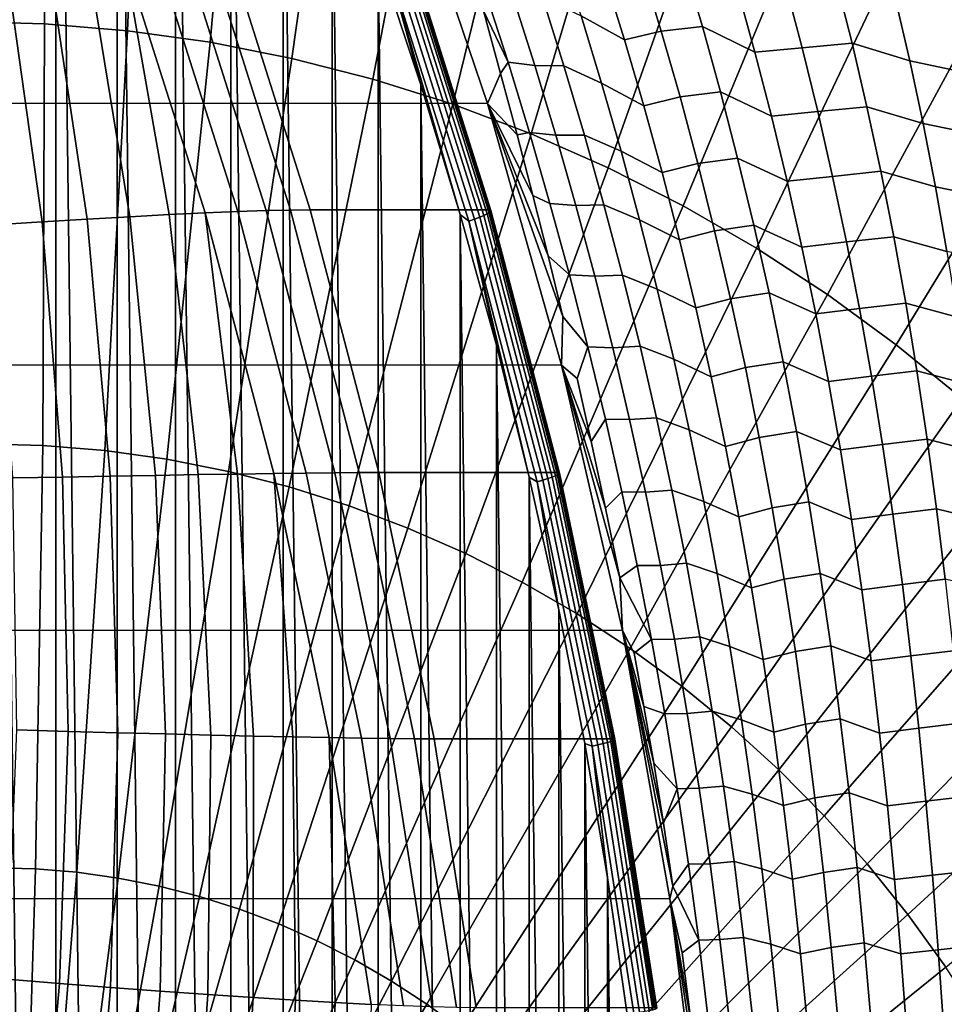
# Model space of a CAD drawing. Header units: metres. Extents: x -248 to 28, y -28 to 28.
# Tile 76 of 256: x -207.32 to -203.26, y 3.11 to 7.43. Entities that reach past the tile are written whole.
import ezdxf

# ---------------------------------------------------------------- set-up
doc = ezdxf.new("R2010")
doc.units = ezdxf.units.M
doc.layers.add('solid_10_061_053_XXX', color=7, linetype='CONTINUOUS')

msp = doc.modelspace()

# ---------------------------------------------------------------- linework, layer by layer
at = {"layer": 'solid_10_061_053_XXX'}
for points in [[(-207.444, 11.477393, 131.854355), (-207.444046, -11.477483, 131.85437), (-207.161514, -10.96108, 131.751541)], [(-207.161469, 10.960994, 131.751526), (-207.444, 11.477393, 131.854355), (-207.161514, -10.96108, 131.751541)], [(-207.161469, 10.960994, 131.751526), (-207.161514, -10.96108, 131.751541), (-206.892075, -10.436773, 131.653473)], [(-206.892029, 10.436691, 131.653458), (-207.161469, 10.960994, 131.751526), (-206.892075, -10.436773, 131.653473)], [(-206.892029, 10.436691, 131.653458), (-206.892075, -10.436773, 131.653473), (-206.63588, -9.904864, 131.560226)], [(-206.635849, 9.904789, 131.560211), (-206.892029, 10.436691, 131.653458), (-206.63588, -9.904864, 131.560226)], [(-206.635849, 9.904789, 131.560211), (-206.63588, -9.904864, 131.560226), (-206.393173, -9.36582, 131.471878)], [(-206.393143, 9.365752, 131.471878), (-206.635849, 9.904789, 131.560211), (-206.393173, -9.36582, 131.471878)], [(-206.393143, 9.365752, 131.471878), (-206.393173, -9.36582, 131.471878), (-206.164078, -8.819938, 131.388504)], [(-206.164047, 8.819881, 131.388489), (-206.393143, 9.365752, 131.471878), (-206.164078, -8.819938, 131.388504)], [(-207.226578, 9.251575, 186.936066), (-207.68219, 9.264271, 187.101898), (-207.575592, 7.422847, 187.394806), (-207.210526, 7.412674, 187.261932)], [(-206.772217, 9.21352, 186.770691), (-207.226578, 9.251575, 186.936066), (-207.210526, 7.412674, 187.261932), (-206.846481, 7.382184, 187.129425)], [(-206.320343, 9.150212, 186.606216), (-206.772217, 9.21352, 186.770691), (-206.846481, 7.382184, 187.129425), (-206.484421, 7.331459, 186.99765)], [(-205.872208, 9.061824, 186.443115), (-206.320343, 9.150212, 186.606216), (-206.484421, 7.331459, 186.99765), (-206.125366, 7.26064, 186.866959)], [(-205.429031, 8.948598, 186.281815), (-205.872208, 9.061824, 186.443115), (-206.125366, 7.26064, 186.866959), (-205.770279, 7.169919, 186.737717)], [(-204.99202, 8.810844, 186.122757), (-205.429031, 8.948598, 186.281815), (-205.770279, 7.169919, 186.737717), (-205.420135, 7.059547, 186.610275)], [(-206.164047, 8.819881, 131.388489), (-206.164078, -8.819938, 131.388504), (-205.948761, -8.267564, 131.310135)], [(-205.948746, 8.26752, 131.31012), (-206.164047, 8.819881, 131.388489), (-205.948761, -8.267564, 131.310135)], [(-204.562393, 8.648942, 185.966385), (-204.99202, 8.810844, 186.122757), (-205.420135, 7.059547, 186.610275), (-205.075897, 6.929824, 186.484985)], [(-204.141327, 8.463332, 185.813126), (-204.562393, 8.648942, 185.966385), (-205.075897, 6.929824, 186.484985), (-204.73851, 6.781108, 186.362198)], [(-203.72995, 8.254525, 185.663391), (-204.141327, 8.463332, 185.813126), (-204.73851, 6.781108, 186.362198), (-204.408905, 6.613805, 186.242233)], [(-205.948746, 8.26752, 131.31012), (-205.948761, -8.267564, 131.310135), (-205.747452, -7.709269, 131.236862)], [(-205.747437, 7.709233, 131.236847), (-205.948746, 8.26752, 131.31012), (-205.747452, -7.709269, 131.236862)], [(-203.329407, 8.023093, 185.517609), (-203.72995, 8.254525, 185.663391), (-204.408905, 6.613805, 186.242233), (-204.087982, 6.428374, 186.125412)], [(-245.030991, 8.200329, 145.747742), (-205.6492, 8.189182, 131.41394), (-205.267609, 7.062393, 131.27504), (-245.413147, 7.073769, 145.886826)], [(-205.285553, 7.469429, 131.631836), (-205.210052, 7.195194, 131.562881), (-205.267609, 7.062393, 131.27504), (-205.6492, 8.189182, 131.41394)], [(-202.940796, 7.769671, 185.37616), (-203.329407, 8.023093, 185.517609), (-204.087982, 6.428374, 186.125412), (-203.776627, 6.225323, 186.012085)], [(-206.489532, 7.728806, 128.627487), (-206.403107, 7.730122, 128.834915), (-206.045181, 6.596442, 128.704651), (-206.131683, 6.595716, 128.497238)], [(-206.045181, 6.596442, 128.704651), (-206.403107, 7.730122, 128.834915), (-205.622818, 7.730077, 130.978668), (-205.264923, 6.596427, 130.848404)], [(-205.614365, 7.729289, 131.008621), (-205.256485, 6.595731, 130.878372), (-205.264923, 6.596427, 130.848404), (-205.622818, 7.730077, 130.978668)], [(-204.666794, 7.342429, 132.732849), (-204.857025, 7.446837, 132.510773), (-204.951202, 7.739688, 132.575668), (-204.755386, 7.629005, 132.802765)], [(-202.565186, 7.494952, 185.239456), (-202.940796, 7.769671, 185.37616), (-203.776627, 6.225323, 186.012085), (-203.475662, 6.005209, 185.902557)], [(-207.019882, 7.694486, 127.891907), (-206.836731, 6.566396, 127.61261), (-207.023132, 6.555814, 127.479271), (-207.192169, 7.679041, 127.741982)], [(-206.862244, 7.707293, 128.056854), (-206.663696, 6.575513, 127.762268), (-206.836731, 6.566396, 127.61261), (-207.019882, 7.694486, 127.891907)], [(-206.363266, 6.589002, 128.105392), (-206.505432, 6.583075, 127.926987), (-206.862244, 7.707293, 128.056854), (-206.720566, 7.717342, 128.235443)], [(-206.862244, 7.707293, 128.056854), (-206.505432, 6.583075, 127.926987), (-206.663696, 6.575513, 127.762268)], [(-206.238327, 6.593227, 128.296005), (-206.363266, 6.589002, 128.105392), (-206.720566, 7.717342, 128.235443), (-206.595978, 7.724532, 128.426178)], [(-206.131683, 6.595716, 128.497238), (-206.238327, 6.593227, 128.296005), (-206.595978, 7.724532, 128.426178), (-206.489532, 7.728806, 128.627487)], [(-205.747437, 7.709233, 131.236847), (-205.747452, -7.709269, 131.236862), (-205.560257, -7.145372, 131.168732)], [(-205.560242, 7.145336, 131.168716), (-205.747437, 7.709233, 131.236847), (-205.560257, -7.145372, 131.168732)], [(-205.704178, 7.672154, 131.218491), (-205.747437, 7.709233, 131.236847), (-205.560242, 7.145336, 131.168716)], [(-205.302048, 6.564441, 131.051529), (-205.658234, 7.69262, 131.181168), (-205.679733, 7.682649, 131.201782), (-205.324005, 6.555933, 131.072311)], [(-205.2836, 6.572292, 131.027328), (-205.640213, 7.70182, 131.157135), (-205.658234, 7.69262, 131.181168), (-205.302048, 6.564441, 131.051529)], [(-205.269135, 6.579292, 131.000336), (-205.626129, 7.710024, 131.13028), (-205.640213, 7.70182, 131.157135), (-205.2836, 6.572292, 131.027328)], [(-205.258987, 6.585269, 130.971222), (-205.616302, 7.717028, 131.101273), (-205.626129, 7.710024, 131.13028), (-205.269135, 6.579292, 131.000336)], [(-205.253433, 6.590075, 130.940674), (-205.611008, 7.72266, 131.070816), (-205.616302, 7.717028, 131.101273), (-205.258987, 6.585269, 130.971222)], [(-205.256485, 6.595731, 130.878372), (-205.614365, 7.729289, 131.008621), (-205.610352, 7.72678, 131.039688), (-205.252594, 6.593591, 130.90947)], [(-205.252594, 6.593591, 130.90947), (-205.610352, 7.72678, 131.039688), (-205.611008, 7.72266, 131.070816), (-205.253433, 6.590075, 130.940674)], [(-207.377701, 7.661103, 127.608322), (-207.221375, 6.543891, 127.36335), (-207.429855, 6.530752, 127.265823), (-207.574951, 7.640853, 127.492043)], [(-207.192169, 7.679041, 127.741982), (-207.023132, 6.555814, 127.479271), (-207.221375, 6.543891, 127.36335), (-207.377701, 7.661103, 127.608322)], [(-205.324005, 6.555933, 131.072311), (-205.679733, 7.682649, 131.201782), (-205.704178, 7.672154, 131.218491), (-205.348938, 6.546977, 131.089188)], [(-205.704178, 7.672154, 131.218491), (-205.560242, 7.145336, 131.168716), (-205.387314, 6.576236, 131.105774)], [(-205.348938, 6.546977, 131.089188), (-205.704178, 7.672154, 131.218491), (-205.387314, 6.576236, 131.105774)], [(-204.592316, 7.665305, 133.055695), (-204.505676, 7.380074, 132.97879), (-204.666794, 7.342429, 132.732849), (-204.755386, 7.629005, 132.802765)], [(-204.409058, 7.684307, 133.295624), (-204.325241, 7.400927, 133.212021), (-204.505676, 7.380074, 132.97879), (-204.592316, 7.665305, 133.055695)], [(-204.094604, 7.288329, 133.394089), (-204.325241, 7.400927, 133.212021), (-204.409058, 7.684307, 133.295624), (-204.171509, 7.5659, 133.481537)], [(-203.738098, 7.60181, 133.902069), (-203.668854, 7.327309, 133.802277), (-203.887878, 7.307075, 133.603546), (-203.961136, 7.583037, 133.697205)], [(-203.415924, 7.250672, 133.952515), (-203.668854, 7.327309, 133.802277), (-203.738098, 7.60181, 133.902069), (-203.478302, 7.521182, 134.055771)], [(-203.961136, 7.583037, 133.697205), (-203.887878, 7.307075, 133.603546), (-204.094604, 7.288329, 133.394089), (-204.171509, 7.5659, 133.481537)], [(-205.276154, 7.551298, 131.73999), (-205.17775, 7.244093, 131.695221), (-205.285553, 7.469429, 131.631836)], [(-205.157104, 7.533231, 132.007919), (-205.060669, 7.229465, 131.956528), (-205.17775, 7.244093, 131.695221), (-205.276154, 7.551298, 131.73999)], [(-205.026917, 7.528808, 132.271484), (-204.93248, 7.227901, 132.213409), (-205.060669, 7.229465, 131.956528), (-205.157104, 7.533231, 132.007919)], [(-204.76712, 7.151424, 132.447144), (-204.93248, 7.227901, 132.213409), (-205.026917, 7.528808, 132.271484), (-204.857025, 7.446837, 132.510773)], [(-203.159653, 7.195852, 134.094803), (-203.415924, 7.250672, 133.952515), (-203.478302, 7.521182, 134.055771), (-203.215469, 7.463246, 134.201614)], [(-202.203598, 7.19969, 185.107849), (-202.565186, 7.494952, 185.239456), (-203.475662, 6.005209, 185.902557), (-203.185959, 5.768635, 185.797104)], [(-205.17775, 7.244093, 131.695221), (-205.210052, 7.195194, 131.562881), (-205.285553, 7.469429, 131.631836)], [(-204.582413, 7.053021, 132.664383), (-204.76712, 7.151424, 132.447144), (-204.857025, 7.446837, 132.510773), (-204.666794, 7.342429, 132.732849)], [(-207.210526, 7.412674, 187.261932), (-207.575592, 7.422847, 187.394806), (-207.492569, 5.571067, 187.622879), (-207.218582, 5.563432, 187.523163)], [(-206.846481, 7.382184, 187.129425), (-207.210526, 7.412674, 187.261932), (-207.218582, 5.563432, 187.523163), (-206.945358, 5.540548, 187.423706)], [(-204.325241, 7.400927, 133.212021), (-204.245728, 7.11413, 133.130249), (-204.423294, 7.091713, 132.903503), (-204.505676, 7.380074, 132.97879)], [(-204.021851, 7.007148, 133.308655), (-204.245728, 7.11413, 133.130249), (-204.325241, 7.400927, 133.212021), (-204.094604, 7.288329, 133.394089)], [(-206.484421, 7.331459, 186.99765), (-206.846481, 7.382184, 187.129425), (-206.945358, 5.540548, 187.423706), (-206.673615, 5.502478, 187.324814)], [(-204.505676, 7.380074, 132.97879), (-204.423294, 7.091713, 132.903503), (-204.582413, 7.053021, 132.664383), (-204.666794, 7.342429, 132.732849)], [(-206.125366, 7.26064, 186.866959), (-206.484421, 7.331459, 186.99765), (-206.673615, 5.502478, 187.324814), (-206.404129, 5.449326, 187.22673)], [(-203.887878, 7.307075, 133.603546), (-203.818787, 7.027251, 133.512085), (-204.021851, 7.007148, 133.308655), (-204.094604, 7.288329, 133.394089)], [(-203.668854, 7.327309, 133.802277), (-203.603775, 7.048702, 133.70488), (-203.818787, 7.027251, 133.512085), (-203.887878, 7.307075, 133.603546)], [(-203.357574, 6.975915, 133.851837), (-203.603775, 7.048702, 133.70488), (-203.668854, 7.327309, 133.802277), (-203.415924, 7.250672, 133.952515)], [(-205.770279, 7.169919, 186.737717), (-206.125366, 7.26064, 186.866959), (-206.404129, 5.449326, 187.22673), (-206.137634, 5.381238, 187.12973)], [(-205.17775, 7.244093, 131.695221), (-205.083603, 6.93513, 131.651199), (-205.138077, 6.926164, 131.500656), (-205.210052, 7.195194, 131.562881)], [(-205.060669, 7.229465, 131.956528), (-204.968552, 6.923607, 131.906067), (-205.083603, 6.93513, 131.651199), (-205.17775, 7.244093, 131.695221)], [(-204.93248, 7.227901, 132.213409), (-204.842422, 6.924574, 132.156448), (-204.968552, 6.923607, 131.906067), (-205.060669, 7.229465, 131.956528)], [(-204.681549, 6.853298, 132.384811), (-204.842422, 6.924574, 132.156448), (-204.93248, 7.227901, 132.213409), (-204.76712, 7.151424, 132.447144)], [(-203.107712, 6.924078, 133.990738), (-203.357574, 6.975915, 133.851837), (-203.415924, 7.250672, 133.952515), (-203.159653, 7.195852, 134.094803)], [(-205.420135, 7.059547, 186.610275), (-205.770279, 7.169919, 186.737717), (-206.137634, 5.381238, 187.12973), (-205.874832, 5.298399, 187.034073)], [(-205.210052, 7.195194, 131.562881), (-205.138077, 6.926164, 131.500656), (-205.267609, 7.062393, 131.27504)], [(-205.560242, 7.145336, 131.168716), (-205.560257, -7.145372, 131.168732), (-205.387314, -6.576283, 131.105789)], [(-205.387314, 6.576236, 131.105774), (-205.560242, 7.145336, 131.168716), (-205.387314, -6.576283, 131.105789)], [(-204.502243, 6.760644, 132.597382), (-204.681549, 6.853298, 132.384811), (-204.76712, 7.151424, 132.447144), (-204.582413, 7.053021, 132.664383)], [(-204.423294, 7.091713, 132.903503), (-204.345215, 6.800084, 132.829926), (-204.502243, 6.760644, 132.597382), (-204.582413, 7.053021, 132.664383)], [(-204.245728, 7.11413, 133.130249), (-204.170517, 6.823781, 133.050385), (-204.345215, 6.800084, 132.829926), (-204.423294, 7.091713, 132.903503)], [(-203.953247, 6.722239, 133.225296), (-204.170517, 6.823781, 133.050385), (-204.245728, 7.11413, 133.130249), (-204.021851, 7.007148, 133.308655)], [(-245.413147, 7.073769, 145.886826), (-205.267609, 7.062393, 131.27504), (-204.942841, 5.915401, 131.156845), (-245.73848, 5.926947, 146.005234)], [(-205.075897, 6.929824, 186.484985), (-205.420135, 7.059547, 186.610275), (-205.874832, 5.298399, 187.034073), (-205.616486, 5.201039, 186.940048)], [(-204.937912, 6.128393, 131.343399), (-204.942841, 5.915401, 131.156845), (-205.267609, 7.062393, 131.27504)], [(-205.00235, 6.394217, 131.39151), (-204.937912, 6.128393, 131.343399), (-205.267609, 7.062393, 131.27504)], [(-205.06897, 6.659612, 131.44368), (-205.00235, 6.394217, 131.39151), (-205.267609, 7.062393, 131.27504)], [(-205.138077, 6.926164, 131.500656), (-205.06897, 6.659612, 131.44368), (-205.267609, 7.062393, 131.27504)], [(-203.603775, 7.048702, 133.70488), (-203.542831, 6.765873, 133.610016), (-203.753845, 6.743445, 133.422913), (-203.818787, 7.027251, 133.512085)], [(-203.303192, 6.696809, 133.753845), (-203.542831, 6.765873, 133.610016), (-203.603775, 7.048702, 133.70488), (-203.357574, 6.975915, 133.851837)], [(-203.818787, 7.027251, 133.512085), (-203.753845, 6.743445, 133.422913), (-203.953247, 6.722239, 133.225296), (-204.021851, 7.007148, 133.308655)], [(-203.059601, 6.647836, 133.889542), (-203.303192, 6.696809, 133.753845), (-203.357574, 6.975915, 133.851837), (-203.107712, 6.924078, 133.990738)], [(-204.73851, 6.781108, 186.362198), (-205.075897, 6.929824, 186.484985), (-205.616486, 5.201039, 186.940048), (-205.363266, 5.089423, 186.847885)], [(-205.083603, 6.93513, 131.651199), (-204.99379, 6.624245, 131.607925), (-205.06897, 6.659612, 131.44368), (-205.138077, 6.926164, 131.500656)], [(-204.968552, 6.923607, 131.906067), (-204.880814, 6.615496, 131.856552), (-204.99379, 6.624245, 131.607925), (-205.083603, 6.93513, 131.651199)], [(-204.842422, 6.924574, 132.156448), (-204.756775, 6.61867, 132.100662), (-204.880814, 6.615496, 131.856552), (-204.968552, 6.923607, 131.906067)], [(-204.600327, 6.552313, 132.323853), (-204.756775, 6.61867, 132.100662), (-204.842422, 6.924574, 132.156448), (-204.681549, 6.853298, 132.384811)], [(-204.426315, 6.46517, 132.531937), (-204.600327, 6.552313, 132.323853), (-204.681549, 6.853298, 132.384811), (-204.502243, 6.760644, 132.597382)], [(-204.170517, 6.823781, 133.050385), (-204.099625, 6.529751, 132.972534), (-204.271408, 6.505056, 132.758118), (-204.345215, 6.800084, 132.829926)], [(-203.888779, 6.43349, 133.144135), (-204.099625, 6.529751, 132.972534), (-204.170517, 6.823781, 133.050385), (-203.953247, 6.722239, 133.225296)], [(-204.408905, 6.613805, 186.242233), (-204.73851, 6.781108, 186.362198), (-205.363266, 5.089423, 186.847885), (-205.115891, 4.963857, 186.757843)], [(-204.345215, 6.800084, 132.829926), (-204.271408, 6.505056, 132.758118), (-204.426315, 6.46517, 132.531937), (-204.502243, 6.760644, 132.597382)], [(-203.753845, 6.743445, 133.422913), (-203.693008, 6.455553, 133.336166), (-203.888779, 6.43349, 133.144135), (-203.953247, 6.722239, 133.225296)], [(-203.542831, 6.765873, 133.610016), (-203.485977, 6.47872, 133.517776), (-203.693008, 6.455553, 133.336166), (-203.753845, 6.743445, 133.422913)], [(-203.252716, 6.413267, 133.658691), (-203.485977, 6.47872, 133.517776), (-203.542831, 6.765873, 133.610016), (-203.303192, 6.696809, 133.753845)], [(-203.015228, 6.367052, 133.791367), (-203.252716, 6.413267, 133.658691), (-203.303192, 6.696809, 133.753845), (-203.059601, 6.647836, 133.889542)], [(-204.908371, 6.311297, 131.565399), (-205.00235, 6.394217, 131.39151), (-205.06897, 6.659612, 131.44368), (-204.99379, 6.624245, 131.607925)], [(-204.087982, 6.428374, 186.125412), (-204.408905, 6.613805, 186.242233), (-205.115891, 4.963857, 186.757843), (-204.875031, 4.824686, 186.670166)], [(-204.880814, 6.615496, 131.856552), (-204.797485, 6.304996, 131.808014), (-204.908371, 6.311297, 131.565399), (-204.99379, 6.624245, 131.607925)], [(-204.756775, 6.61867, 132.100662), (-204.675568, 6.310058, 132.046066), (-204.797485, 6.304996, 131.808014), (-204.880814, 6.615496, 131.856552)], [(-204.523483, 6.248353, 132.264297), (-204.675568, 6.310058, 132.046066), (-204.756775, 6.61867, 132.100662), (-204.600327, 6.552313, 132.323853)], [(-206.836731, 6.566396, 127.61261), (-206.724152, 5.432066, 127.370453), (-206.922943, 5.428524, 127.25473), (-207.023132, 6.555814, 127.479271)], [(-206.663696, 6.575513, 127.762268), (-206.537277, 5.435245, 127.503616), (-206.724152, 5.432066, 127.370453), (-206.836731, 6.566396, 127.61261)], [(-206.505432, 6.583075, 127.926987), (-206.363831, 5.437995, 127.653122), (-206.537277, 5.435245, 127.503616), (-206.663696, 6.575513, 127.762268)], [(-206.06279, 5.442059, 127.996025), (-206.205231, 5.440279, 127.817719), (-206.505432, 6.583075, 127.926987), (-206.363266, 6.589002, 128.105392)], [(-206.505432, 6.583075, 127.926987), (-206.205231, 5.440279, 127.817719), (-206.363831, 5.437995, 127.653122)], [(-205.937668, 5.443299, 128.186569), (-206.06279, 5.442059, 127.996025), (-206.363266, 6.589002, 128.105392), (-206.238327, 6.593227, 128.296005)], [(-205.830902, 5.443993, 128.387772), (-205.937668, 5.443299, 128.186569), (-206.238327, 6.593227, 128.296005), (-206.131683, 6.595716, 128.497238)], [(-206.131683, 6.595716, 128.497238), (-206.045181, 6.596442, 128.704651), (-205.74437, 5.444126, 128.595169), (-205.830902, 5.443993, 128.387772)], [(-205.74437, 5.444126, 128.595169), (-206.045181, 6.596442, 128.704651), (-205.264923, 6.596427, 130.848404), (-204.964111, 5.444086, 130.738907)], [(-205.387314, 6.576236, 131.105774), (-205.387314, -6.576283, 131.105789), (-205.228806, -6.002496, 131.04808)], [(-205.22879, 6.002436, 131.04808), (-205.387314, 6.576236, 131.105774), (-205.228806, -6.002496, 131.04808)], [(-205.348938, 6.546977, 131.089188), (-205.387314, 6.576236, 131.105774), (-205.22879, 6.002436, 131.04808)], [(-205.002701, 5.417715, 130.942566), (-205.302048, 6.564441, 131.051529), (-205.324005, 6.555933, 131.072311), (-205.02504, 5.410693, 130.963501)], [(-204.983902, 5.424195, 130.918243), (-205.2836, 6.572292, 131.027328), (-205.302048, 6.564441, 131.051529), (-205.002701, 5.417715, 130.942566)], [(-204.969101, 5.429972, 130.891144), (-205.269135, 6.579292, 131.000336), (-205.2836, 6.572292, 131.027328), (-204.983902, 5.424195, 130.918243)], [(-204.958694, 5.434905, 130.861908), (-205.258987, 6.585269, 130.971222), (-205.269135, 6.579292, 131.000336), (-204.969101, 5.429972, 130.891144)], [(-205.256485, 6.595731, 130.878372), (-204.955704, 5.443539, 130.76889), (-204.964111, 5.444086, 130.738907), (-205.264923, 6.596427, 130.848404)], [(-204.952911, 5.438871, 130.831284), (-205.253433, 6.590075, 130.940674), (-205.258987, 6.585269, 130.971222), (-204.958694, 5.434905, 130.861908)], [(-204.955704, 5.443539, 130.76889), (-205.256485, 6.595731, 130.878372), (-205.252594, 6.593591, 130.90947), (-204.951904, 5.441773, 130.800018)], [(-204.951904, 5.441773, 130.800018), (-205.252594, 6.593591, 130.90947), (-205.253433, 6.590075, 130.940674), (-204.952911, 5.438871, 130.831284)], [(-207.221375, 6.543891, 127.36335), (-207.132019, 5.424673, 127.157425), (-207.349655, 5.420571, 127.079353), (-207.429855, 6.530752, 127.265823)], [(-207.023132, 6.555814, 127.479271), (-206.922943, 5.428524, 127.25473), (-207.132019, 5.424673, 127.157425), (-207.221375, 6.543891, 127.36335)], [(-205.02504, 5.410693, 130.963501), (-205.324005, 6.555933, 131.072311), (-205.348938, 6.546977, 131.089188), (-205.050385, 5.403302, 130.98053)], [(-205.348938, 6.546977, 131.089188), (-205.22879, 6.002436, 131.04808), (-205.084763, 5.424255, 130.995667)], [(-205.050385, 5.403302, 130.98053), (-205.348938, 6.546977, 131.089188), (-205.084763, 5.424255, 130.995667)], [(-204.354645, 6.166497, 132.468124), (-204.523483, 6.248353, 132.264297), (-204.600327, 6.552313, 132.323853), (-204.426315, 6.46517, 132.531937)], [(-204.099625, 6.529751, 132.972534), (-204.033035, 6.231937, 132.89679), (-204.201904, 6.206527, 132.688187), (-204.271408, 6.505056, 132.758118)], [(-203.8284, 6.140819, 133.065262), (-204.033035, 6.231937, 132.89679), (-204.099625, 6.529751, 132.972534), (-203.888779, 6.43349, 133.144135)], [(-204.271408, 6.505056, 132.758118), (-204.201904, 6.206527, 132.688187), (-204.354645, 6.166497, 132.468124), (-204.426315, 6.46517, 132.531937)], [(-203.485977, 6.47872, 133.517776), (-203.433151, 6.187164, 133.428314), (-203.636246, 6.163492, 133.251953), (-203.693008, 6.455553, 133.336166)], [(-203.206055, 6.125226, 133.566498), (-203.433151, 6.187164, 133.428314), (-203.485977, 6.47872, 133.517776), (-203.252716, 6.413267, 133.658691)], [(-203.693008, 6.455553, 133.336166), (-203.636246, 6.163492, 133.251953), (-203.8284, 6.140819, 133.065262), (-203.888779, 6.43349, 133.144135)], [(-204.827377, 5.996181, 131.523651), (-204.937912, 6.128393, 131.343399), (-205.00235, 6.394217, 131.39151), (-204.908371, 6.311297, 131.565399)], [(-203.776627, 6.225323, 186.012085), (-204.087982, 6.428374, 186.125412), (-204.875031, 4.824686, 186.670166), (-204.641342, 4.67229, 186.585114)], [(-204.797485, 6.304996, 131.808014), (-204.718628, 5.992005, 131.760498), (-204.827377, 5.996181, 131.523651), (-204.908371, 6.311297, 131.565399)], [(-204.675568, 6.310058, 132.046066), (-204.598846, 5.998636, 131.992737), (-204.718628, 5.992005, 131.760498), (-204.797485, 6.304996, 131.808014)], [(-204.451019, 5.94133, 132.206253), (-204.598846, 5.998636, 131.992737), (-204.675568, 6.310058, 132.046066), (-204.523483, 6.248353, 132.264297)], [(-203.475662, 6.005209, 185.902557), (-203.776627, 6.225323, 186.012085), (-204.641342, 4.67229, 186.585114), (-204.415466, 4.507088, 186.502899)], [(-204.287216, 5.864557, 132.406036), (-204.451019, 5.94133, 132.206253), (-204.523483, 6.248353, 132.264297), (-204.354645, 6.166497, 132.468124)], [(-204.033035, 6.231937, 132.89679), (-203.970703, 5.930272, 132.823257), (-204.136658, 5.904428, 132.620224), (-204.201904, 6.206527, 132.688187)], [(-203.772079, 5.844176, 132.988831), (-203.970703, 5.930272, 132.823257), (-204.033035, 6.231937, 132.89679), (-203.8284, 6.140819, 133.065262)], [(-204.201904, 6.206527, 132.688187), (-204.136658, 5.904428, 132.620224), (-204.287216, 5.864557, 132.406036), (-204.354645, 6.166497, 132.468124)], [(-203.433151, 6.187164, 133.428314), (-203.384277, 5.89116, 133.341766), (-203.583496, 5.867216, 133.17041), (-203.636246, 6.163492, 133.251953)], [(-203.163147, 5.832653, 133.477417), (-203.384277, 5.89116, 133.341766), (-203.433151, 6.187164, 133.428314), (-203.206055, 6.125226, 133.566498)], [(-203.636246, 6.163492, 133.251953), (-203.583496, 5.867216, 133.17041), (-203.772079, 5.844176, 132.988831), (-203.8284, 6.140819, 133.065262)], [(-204.827377, 5.996181, 131.523651), (-204.874619, 5.857535, 131.298431), (-204.942841, 5.915401, 131.156845), (-204.937912, 6.128393, 131.343399)], [(-205.22879, 6.002436, 131.04808), (-205.228806, -6.002496, 131.04808), (-205.084778, -5.424331, 130.995667)], [(-205.084763, 5.424255, 130.995667), (-205.22879, 6.002436, 131.04808), (-205.084778, -5.424331, 130.995667)], [(-203.185959, 5.768635, 185.797104), (-203.475662, 6.005209, 185.902557), (-204.415466, 4.507088, 186.502899), (-204.198013, 4.329532, 186.423767)], [(-204.827377, 5.996181, 131.523651), (-204.750854, 5.678812, 131.482742), (-204.812332, 5.579884, 131.256226), (-204.874619, 5.857535, 131.298431)], [(-204.718628, 5.992005, 131.760498), (-204.644226, 5.676447, 131.714096), (-204.750854, 5.678812, 131.482742), (-204.827377, 5.996181, 131.523651)], [(-204.598846, 5.998636, 131.992737), (-204.526611, 5.684336, 131.940796), (-204.644226, 5.676447, 131.714096), (-204.718628, 5.992005, 131.760498)], [(-204.382919, 5.63119, 132.149826), (-204.526611, 5.684336, 131.940796), (-204.598846, 5.998636, 131.992737), (-204.451019, 5.94133, 132.206253)], [(-245.73848, 5.926947, 146.005234), (-204.942841, 5.915401, 131.156845), (-204.675934, 4.7517, 131.059692), (-246.005997, 4.763361, 146.1026)], [(-204.223984, 5.55931, 132.345795), (-204.382919, 5.63119, 132.149826), (-204.451019, 5.94133, 132.206253), (-204.287216, 5.864557, 132.406036)], [(-203.970703, 5.930272, 132.823257), (-203.912552, 5.624721, 132.752106), (-204.075638, 5.59872, 132.554367), (-204.136658, 5.904428, 132.620224)], [(-203.719711, 5.543544, 132.914978), (-203.912552, 5.624721, 132.752106), (-203.970703, 5.930272, 132.823257), (-203.772079, 5.844176, 132.988831)], [(-204.687439, 4.98226, 131.177414), (-204.675934, 4.7517, 131.059692), (-204.942841, 5.915401, 131.156845)], [(-204.749878, 5.288642, 131.215881), (-204.687439, 4.98226, 131.177414), (-204.942841, 5.915401, 131.156845)], [(-204.812332, 5.579884, 131.256226), (-204.749878, 5.288642, 131.215881), (-204.942841, 5.915401, 131.156845)], [(-204.874619, 5.857535, 131.298431), (-204.812332, 5.579884, 131.256226), (-204.942841, 5.915401, 131.156845)], [(-204.136658, 5.904428, 132.620224), (-204.075638, 5.59872, 132.554367), (-204.223984, 5.55931, 132.345795), (-204.287216, 5.864557, 132.406036)], [(-203.384277, 5.89116, 133.341766), (-203.339233, 5.590697, 133.258316), (-203.534637, 5.56671, 133.09169), (-203.583496, 5.867216, 133.17041)], [(-203.123825, 5.535553, 133.391617), (-203.339233, 5.590697, 133.258316), (-203.384277, 5.89116, 133.341766), (-203.163147, 5.832653, 133.477417)], [(-203.583496, 5.867216, 133.17041), (-203.534637, 5.56671, 133.09169), (-203.719711, 5.543544, 132.914978), (-203.772079, 5.844176, 132.988831)], [(-202.908264, 5.51625, 185.69603), (-203.185959, 5.768635, 185.797104), (-204.198013, 4.329532, 186.423767), (-203.989609, 4.14011, 186.347916)], [(-204.750854, 5.678812, 131.482742), (-204.678818, 5.359127, 131.44278), (-204.749878, 5.288642, 131.215881), (-204.812332, 5.579884, 131.256226)], [(-204.644226, 5.676447, 131.714096), (-204.574326, 5.358268, 131.6689), (-204.678818, 5.359127, 131.44278), (-204.750854, 5.678812, 131.482742)], [(-204.526611, 5.684336, 131.940796), (-204.458847, 5.367111, 131.890305), (-204.574326, 5.358268, 131.6689), (-204.644226, 5.676447, 131.714096)], [(-204.319183, 5.317898, 132.095139), (-204.458847, 5.367111, 131.890305), (-204.526611, 5.684336, 131.940796), (-204.382919, 5.63119, 132.149826)], [(-204.164932, 5.250737, 132.287521), (-204.319183, 5.317898, 132.095139), (-204.382919, 5.63119, 132.149826), (-204.223984, 5.55931, 132.345795)], [(-203.912552, 5.624721, 132.752106), (-203.858551, 5.315275, 132.683472), (-204.018784, 5.289389, 132.490768), (-204.075638, 5.59872, 132.554367)], [(-203.671219, 5.238928, 132.843857), (-203.858551, 5.315275, 132.683472), (-203.912552, 5.624721, 132.752106), (-203.719711, 5.543544, 132.914978)], [(-207.218582, 5.563432, 187.523163), (-207.492569, 5.571067, 187.622879), (-207.433273, 3.711514, 187.785812), (-207.250732, 3.706428, 187.719376)], [(-204.075638, 5.59872, 132.554367), (-204.018784, 5.289389, 132.490768), (-204.164932, 5.250737, 132.287521), (-204.223984, 5.55931, 132.345795)], [(-203.339233, 5.590697, 133.258316), (-203.297897, 5.285792, 133.178101), (-203.489594, 5.261986, 133.015976), (-203.534637, 5.56671, 133.09169)], [(-203.087967, 5.233953, 133.30925), (-203.297897, 5.285792, 133.178101), (-203.339233, 5.590697, 133.258316), (-203.123825, 5.535553, 133.391617)], [(-206.945358, 5.540548, 187.423706), (-207.218582, 5.563432, 187.523163), (-207.250732, 3.706428, 187.719376), (-207.06871, 3.691182, 187.653122)], [(-206.673615, 5.502478, 187.324814), (-206.945358, 5.540548, 187.423706), (-207.06871, 3.691182, 187.653122), (-206.887665, 3.665819, 187.587234)], [(-203.534637, 5.56671, 133.09169), (-203.489594, 5.261986, 133.015976), (-203.671219, 5.238928, 132.843857), (-203.719711, 5.543544, 132.914978)], [(-206.404129, 5.449326, 187.22673), (-206.673615, 5.502478, 187.324814), (-206.887665, 3.665819, 187.587234), (-206.70813, 3.630409, 187.521896)], [(-202.643372, 5.248745, 185.599625), (-202.908264, 5.51625, 185.69603), (-203.989609, 4.14011, 186.347916), (-203.790802, 3.939339, 186.275543)], [(-206.137634, 5.381238, 187.12973), (-206.404129, 5.449326, 187.22673), (-206.70813, 3.630409, 187.521896), (-206.530594, 3.585047, 187.457275)], [(-205.819992, 4.279749, 127.907654), (-205.962479, 4.28213, 127.729362), (-206.205231, 5.440279, 127.817719), (-206.06279, 5.442059, 127.996025)], [(-205.694839, 4.277997, 128.09819), (-205.819992, 4.279749, 127.907654), (-206.06279, 5.442059, 127.996025), (-205.937668, 5.443299, 128.186569)], [(-205.588058, 4.27689, 128.299377), (-205.694839, 4.277997, 128.09819), (-205.937668, 5.443299, 128.186569), (-205.830902, 5.443993, 128.387772)], [(-205.830902, 5.443993, 128.387772), (-205.74437, 5.444126, 128.595169), (-205.501526, 4.276428, 128.506775), (-205.588058, 4.27689, 128.299377)], [(-205.501526, 4.276428, 128.506775), (-205.74437, 5.444126, 128.595169), (-204.964111, 5.444086, 130.738907), (-204.721268, 4.276401, 130.650528)], [(-204.955704, 5.443539, 130.76889), (-204.712891, 4.275968, 130.680511), (-204.721268, 4.276401, 130.650528), (-204.964111, 5.444086, 130.738907)], [(-204.712891, 4.275968, 130.680511), (-204.955704, 5.443539, 130.76889), (-204.951904, 5.441773, 130.800018), (-204.709167, 4.27458, 130.71167)], [(-204.709167, 4.27458, 130.71167), (-204.951904, 5.441773, 130.800018), (-204.952911, 5.438871, 130.831284), (-204.710297, 4.272301, 130.742981)], [(-207.132019, 5.424673, 127.157425), (-207.107422, 4.309408, 126.99118), (-207.331985, 4.316041, 126.933044), (-207.349655, 5.420571, 127.079353)], [(-206.922943, 5.428524, 127.25473), (-206.889664, 4.303355, 127.069214), (-207.107422, 4.309408, 126.99118), (-207.132019, 5.424673, 127.157425)], [(-206.724152, 5.432066, 127.370453), (-206.680496, 4.297887, 127.166481), (-206.889664, 4.303355, 127.069214), (-206.922943, 5.428524, 127.25473)], [(-206.537277, 5.435245, 127.503616), (-206.481613, 4.293024, 127.282173), (-206.680496, 4.297887, 127.166481), (-206.724152, 5.432066, 127.370453)], [(-206.363831, 5.437995, 127.653122), (-206.294647, 4.288776, 127.415314), (-206.481613, 4.293024, 127.282173), (-206.537277, 5.435245, 127.503616)], [(-206.205231, 5.440279, 127.817719), (-206.121124, 4.285141, 127.564789), (-206.294647, 4.288776, 127.415314), (-206.363831, 5.437995, 127.653122)], [(-206.205231, 5.440279, 127.817719), (-205.962479, 4.28213, 127.729362), (-206.121124, 4.285141, 127.564789)], [(-205.084763, 5.424255, 130.995667), (-205.084778, -5.424331, 130.995667), (-204.955383, -4.842218, 130.948578)], [(-204.955368, 4.842131, 130.948563), (-205.084763, 5.424255, 130.995667), (-204.955383, -4.842218, 130.948578)], [(-205.050385, 5.403302, 130.98053), (-205.084763, 5.424255, 130.995667), (-204.955368, 4.842131, 130.948563)], [(-204.783691, 4.250167, 130.875656), (-205.02504, 5.410693, 130.963501), (-205.050385, 5.403302, 130.98053), (-204.809357, 4.244361, 130.892807)], [(-204.809357, 4.244361, 130.892807), (-205.050385, 5.403302, 130.98053), (-204.955368, 4.842131, 130.948563), (-204.840714, 4.256701, 130.90683)], [(-204.761032, 4.255683, 130.854599), (-205.002701, 5.417715, 130.942566), (-205.02504, 5.410693, 130.963501), (-204.783691, 4.250167, 130.875656)], [(-204.741943, 4.260773, 130.830185), (-204.983902, 5.424195, 130.918243), (-205.002701, 5.417715, 130.942566), (-204.761032, 4.255683, 130.854599)], [(-204.726898, 4.265311, 130.802979), (-204.969101, 5.429972, 130.891144), (-204.983902, 5.424195, 130.918243), (-204.741943, 4.260773, 130.830185)], [(-204.716263, 4.269186, 130.773666), (-204.958694, 5.434905, 130.861908), (-204.969101, 5.429972, 130.891144), (-204.726898, 4.265311, 130.802979)], [(-204.710297, 4.272301, 130.742981), (-204.952911, 5.438871, 130.831284), (-204.958694, 5.434905, 130.861908), (-204.716263, 4.269186, 130.773666)], [(-205.874832, 5.298399, 187.034073), (-206.137634, 5.381238, 187.12973), (-206.530594, 3.585047, 187.457275), (-206.355515, 3.52986, 187.393555)], [(-204.678818, 5.359127, 131.44278), (-204.611313, 5.037106, 131.403839), (-204.687439, 4.98226, 131.177414), (-204.749878, 5.288642, 131.215881)], [(-204.574326, 5.358268, 131.6689), (-204.508911, 5.037456, 131.625), (-204.611313, 5.037106, 131.403839), (-204.678818, 5.359127, 131.44278)], [(-204.458847, 5.367111, 131.890305), (-204.395569, 5.046954, 131.841431), (-204.508911, 5.037456, 131.625), (-204.574326, 5.358268, 131.6689)], [(-204.259766, 5.001468, 132.042313), (-204.395569, 5.046954, 131.841431), (-204.458847, 5.367111, 131.890305), (-204.319183, 5.317898, 132.095139)], [(-204.110001, 4.938873, 132.231384), (-204.259766, 5.001468, 132.042313), (-204.319183, 5.317898, 132.095139), (-204.164932, 5.250737, 132.287521)], [(-203.858551, 5.315275, 132.683472), (-203.808578, 5.001967, 132.617523), (-203.966034, 4.976468, 132.429581), (-204.018784, 5.289389, 132.490768)], [(-203.626511, 4.930384, 132.775635), (-203.808578, 5.001967, 132.617523), (-203.858551, 5.315275, 132.683472), (-203.671219, 5.238928, 132.843857)], [(-205.616486, 5.201039, 186.940048), (-205.874832, 5.298399, 187.034073), (-206.355515, 3.52986, 187.393555), (-206.183395, 3.464997, 187.330902)], [(-204.018784, 5.289389, 132.490768), (-203.966034, 4.976468, 132.429581), (-204.110001, 4.938873, 132.231384), (-204.164932, 5.250737, 132.287521)], [(-203.297897, 5.285792, 133.178101), (-203.260147, 4.976502, 133.101318), (-203.448227, 4.953099, 132.94342), (-203.489594, 5.261986, 133.015976)], [(-203.05542, 4.927922, 133.230515), (-203.260147, 4.976502, 133.101318), (-203.297897, 5.285792, 133.178101), (-203.087967, 5.233953, 133.30925)], [(-202.391998, 4.966854, 185.508133), (-202.643372, 5.248745, 185.599625), (-203.790802, 3.939339, 186.275543), (-203.602142, 3.727771, 186.206879)], [(-203.489594, 5.261986, 133.015976), (-203.448227, 4.953099, 132.94342), (-203.626511, 4.930384, 132.775635), (-203.671219, 5.238928, 132.843857)], [(-205.363266, 5.089423, 186.847885), (-205.616486, 5.201039, 186.940048), (-206.183395, 3.464997, 187.330902), (-206.014694, 3.390637, 187.269501)], [(-205.115891, 4.963857, 186.757843), (-205.363266, 5.089423, 186.847885), (-206.014694, 3.390637, 187.269501), (-205.849884, 3.306983, 187.209518)], [(-204.611313, 5.037106, 131.403839), (-204.548325, 4.712774, 131.366074), (-204.687439, 4.98226, 131.177414)], [(-204.508911, 5.037456, 131.625), (-204.447968, 4.714048, 131.582581), (-204.548325, 4.712774, 131.366074), (-204.611313, 5.037106, 131.403839)], [(-204.395569, 5.046954, 131.841431), (-204.3367, 4.723918, 131.794327), (-204.447968, 4.714048, 131.582581), (-204.508911, 5.037456, 131.625)], [(-204.204605, 4.681966, 131.991531), (-204.3367, 4.723918, 131.794327), (-204.395569, 5.046954, 131.841431), (-204.259766, 5.001468, 132.042313)], [(-204.548325, 4.712774, 131.366074), (-204.623962, 4.65178, 131.140045), (-204.675934, 4.7517, 131.059692), (-204.687439, 4.98226, 131.177414)], [(-204.059113, 4.623795, 132.177551), (-204.204605, 4.681966, 131.991531), (-204.259766, 5.001468, 132.042313), (-204.110001, 4.938873, 132.231384)], [(-203.966034, 4.976468, 132.429581), (-203.917282, 4.660045, 132.370987), (-204.059113, 4.623795, 132.177551), (-204.110001, 4.938873, 132.231384)], [(-203.808578, 5.001967, 132.617523), (-203.762543, 4.684898, 132.554459), (-203.917282, 4.660045, 132.370987), (-203.966034, 4.976468, 132.429581)], [(-203.585434, 4.618021, 132.710495), (-203.762543, 4.684898, 132.554459), (-203.808578, 5.001967, 132.617523), (-203.626511, 4.930384, 132.775635)], [(-202.154846, 4.671349, 185.421814), (-202.391998, 4.966854, 185.508133), (-203.602142, 3.727771, 186.206879), (-203.424133, 3.505986, 186.14209)], [(-203.260147, 4.976502, 133.101318), (-203.225784, 4.662951, 133.028168), (-203.41037, 4.640168, 132.874237), (-203.448227, 4.953099, 132.94342)], [(-204.875031, 4.824686, 186.670166), (-205.115891, 4.963857, 186.757843), (-205.849884, 3.306983, 187.209518), (-205.689423, 3.214266, 187.151108)], [(-203.448227, 4.953099, 132.94342), (-203.41037, 4.640168, 132.874237), (-203.585434, 4.618021, 132.710495), (-203.626511, 4.930384, 132.775635)], [(-204.955368, 4.842131, 130.948563), (-204.955383, -4.842218, 130.948578), (-204.840729, -4.256793, 130.906845)], [(-204.840714, 4.256701, 130.90683), (-204.955368, 4.842131, 130.948563), (-204.840729, -4.256793, 130.906845)], [(-204.641342, 4.67229, 186.585114), (-204.875031, 4.824686, 186.670166), (-205.689423, 3.214266, 187.151108), (-205.533737, 3.112738, 187.094452)], [(-246.005997, 4.763361, 146.1026), (-204.675934, 4.7517, 131.059692), (-204.467575, 3.574536, 130.983856), (-246.214905, 3.586391, 146.17865)], [(-204.454285, 3.630548, 131.046951), (-204.467575, 3.574536, 130.983856), (-204.675934, 4.7517, 131.059692)], [(-204.49617, 3.907117, 131.06926), (-204.454285, 3.630548, 131.046951), (-204.675934, 4.7517, 131.059692)], [(-204.538742, 4.169472, 131.092255), (-204.49617, 3.907117, 131.06926), (-204.675934, 4.7517, 131.059692)], [(-204.581497, 4.417787, 131.115936), (-204.538742, 4.169472, 131.092255), (-204.675934, 4.7517, 131.059692)], [(-204.623962, 4.65178, 131.140045), (-204.581497, 4.417787, 131.115936), (-204.675934, 4.7517, 131.059692)], [(-204.548325, 4.712774, 131.366074), (-204.489838, 4.386155, 131.32962), (-204.581497, 4.417787, 131.115936), (-204.623962, 4.65178, 131.140045)], [(-204.447968, 4.714048, 131.582581), (-204.391479, 4.388086, 131.541794), (-204.489838, 4.386155, 131.32962), (-204.548325, 4.712774, 131.366074)], [(-204.3367, 4.723918, 131.794327), (-204.282227, 4.398056, 131.749146), (-204.391479, 4.388086, 131.541794), (-204.447968, 4.714048, 131.582581)], [(-204.153656, 4.359457, 131.942963), (-204.282227, 4.398056, 131.749146), (-204.3367, 4.723918, 131.794327), (-204.204605, 4.681966, 131.991531)], [(-204.415466, 4.507088, 186.502899), (-204.641342, 4.67229, 186.585114), (-205.533737, 3.112738, 187.094452), (-205.383255, 3.002678, 187.039673)], [(-204.012177, 4.305583, 132.12619), (-204.153656, 4.359457, 131.942963), (-204.204605, 4.681966, 131.991531), (-204.059113, 4.623795, 132.177551)], [(-203.762543, 4.684898, 132.554459), (-203.720306, 4.364168, 132.494446), (-203.872452, 4.340212, 132.315155), (-203.917282, 4.660045, 132.370987)], [(-203.547867, 4.30195, 132.648651), (-203.720306, 4.364168, 132.494446), (-203.762543, 4.684898, 132.554459), (-203.585434, 4.618021, 132.710495)], [(-201.932541, 4.36304, 185.340897), (-202.154846, 4.671349, 185.421814), (-203.424133, 3.505986, 186.14209), (-203.257294, 3.274591, 186.08136)], [(-203.917282, 4.660045, 132.370987), (-203.872452, 4.340212, 132.315155), (-204.012177, 4.305583, 132.12619), (-204.059113, 4.623795, 132.177551)], [(-203.41037, 4.640168, 132.874237), (-203.375885, 4.323314, 132.808594), (-203.547867, 4.30195, 132.648651), (-203.585434, 4.618021, 132.710495)], [(-203.225784, 4.662951, 133.028168), (-203.194641, 4.345272, 132.958832), (-203.375885, 4.323314, 132.808594), (-203.41037, 4.640168, 132.874237)], [(-204.198013, 4.329532, 186.423767), (-204.415466, 4.507088, 186.502899), (-205.383255, 3.002678, 187.039673), (-205.238403, 2.884388, 186.986954)], [(-204.435867, 4.057333, 131.294662), (-204.538742, 4.169472, 131.092255), (-204.581497, 4.417787, 131.115936), (-204.489838, 4.386155, 131.32962)], [(-204.391479, 4.388086, 131.541794), (-204.339417, 4.059667, 131.502808), (-204.435867, 4.057333, 131.294662), (-204.489838, 4.386155, 131.32962)], [(-204.282227, 4.398056, 131.749146), (-204.232101, 4.069479, 131.706085), (-204.339417, 4.059667, 131.502808), (-204.391479, 4.388086, 131.541794)], [(-204.106842, 4.034074, 131.896805), (-204.232101, 4.069479, 131.706085), (-204.282227, 4.398056, 131.749146), (-204.153656, 4.359457, 131.942963)], [(-203.720306, 4.364168, 132.494446), (-203.681763, 4.039945, 132.437714), (-203.831406, 4.017131, 132.262299), (-203.872452, 4.340212, 132.315155)], [(-203.513657, 3.982361, 132.590271), (-203.681763, 4.039945, 132.437714), (-203.720306, 4.364168, 132.494446), (-203.547867, 4.30195, 132.648651)], [(-203.989609, 4.14011, 186.347916), (-204.198013, 4.329532, 186.423767), (-205.238403, 2.884388, 186.986954), (-205.099548, 2.758193, 186.936417)], [(-203.969131, 3.984394, 132.077484), (-204.106842, 4.034074, 131.896805), (-204.153656, 4.359457, 131.942963), (-204.012177, 4.305583, 132.12619)], [(-203.872452, 4.340212, 132.315155), (-203.831406, 4.017131, 132.262299), (-203.969131, 3.984394, 132.077484), (-204.012177, 4.305583, 132.12619)], [(-203.375885, 4.323314, 132.808594), (-203.34462, 4.002729, 132.746704), (-203.513657, 3.982361, 132.590271), (-203.547867, 4.30195, 132.648651)], [(-203.194641, 4.345272, 132.958832), (-203.166519, 4.023657, 132.893524), (-203.34462, 4.002729, 132.746704), (-203.375885, 4.323314, 132.808594)], [(-207.107422, 4.309408, 126.99118), (-207.144897, 3.203694, 126.864952), (-207.373932, 3.222459, 126.827011), (-207.331985, 4.316041, 126.933044)], [(-206.889664, 4.303355, 127.069214), (-206.920807, 3.186154, 126.923264), (-207.144897, 3.203694, 126.864952), (-207.107422, 4.309408, 126.99118)], [(-206.680496, 4.297887, 127.166481), (-206.703491, 3.169947, 127.001457), (-206.920807, 3.186154, 126.923264), (-206.889664, 4.303355, 127.069214)], [(-206.481613, 4.293024, 127.282173), (-206.494705, 3.155162, 127.098869), (-206.703491, 3.169947, 127.001457), (-206.680496, 4.297887, 127.166481)], [(-206.294647, 4.288776, 127.415314), (-206.296188, 3.141894, 127.214684), (-206.494705, 3.155162, 127.098869), (-206.481613, 4.293024, 127.282173)], [(-206.121124, 4.285141, 127.564789), (-206.109543, 3.130222, 127.347939), (-206.296188, 3.141894, 127.214684), (-206.294647, 4.288776, 127.415314)], [(-205.962479, 4.28213, 127.729362), (-205.936279, 3.120202, 127.497513), (-206.109543, 3.130222, 127.347939), (-206.121124, 4.285141, 127.564789)], [(-205.962479, 4.28213, 127.729362), (-205.777863, 3.111897, 127.662163), (-205.936279, 3.120202, 127.497513)], [(-205.635544, 3.105356, 127.840523), (-205.777863, 3.111897, 127.662163), (-205.962479, 4.28213, 127.729362), (-205.819992, 4.279749, 127.907654)], [(-205.510529, 3.100611, 128.031113), (-205.635544, 3.105356, 127.840523), (-205.819992, 4.279749, 127.907654), (-205.694839, 4.277997, 128.09819)], [(-205.403824, 3.097704, 128.23233), (-205.510529, 3.100611, 128.031113), (-205.694839, 4.277997, 128.09819), (-205.588058, 4.27689, 128.299377)], [(-205.588058, 4.27689, 128.299377), (-205.501526, 4.276428, 128.506775), (-205.317322, 3.096648, 128.439728), (-205.403824, 3.097704, 128.23233)], [(-205.317322, 3.096648, 128.439728), (-205.501526, 4.276428, 128.506775), (-204.721268, 4.276401, 130.650528), (-204.537064, 3.096648, 130.583481)], [(-204.712891, 4.275968, 130.680511), (-204.528702, 3.096315, 130.613464), (-204.537064, 3.096648, 130.583481), (-204.721268, 4.276401, 130.650528)], [(-204.528702, 3.096315, 130.613464), (-204.712891, 4.275968, 130.680511), (-204.709167, 4.27458, 130.71167), (-204.525055, 3.09531, 130.644653)], [(-204.840714, 4.256701, 130.90683), (-204.840729, -4.256793, 130.906845), (-204.740891, -3.668424, 130.870499)], [(-204.740875, 3.668336, 130.870499), (-204.840714, 4.256701, 130.90683), (-204.740891, -3.668424, 130.870499)], [(-204.809357, 4.244361, 130.892807), (-204.840714, 4.256701, 130.90683), (-204.740875, 3.668336, 130.870499)], [(-204.600616, 3.077632, 130.809021), (-204.783691, 4.250167, 130.875656), (-204.809357, 4.244361, 130.892807), (-204.626541, 3.073428, 130.826263)], [(-204.626541, 3.073428, 130.826263), (-204.809357, 4.244361, 130.892807), (-204.740875, 3.668336, 130.870499), (-204.65593, 3.077588, 130.839584)], [(-204.577713, 3.081627, 130.787888), (-204.761032, 4.255683, 130.854599), (-204.783691, 4.250167, 130.875656), (-204.600616, 3.077632, 130.809021)], [(-204.558411, 3.085312, 130.763382), (-204.741943, 4.260773, 130.830185), (-204.761032, 4.255683, 130.854599), (-204.577713, 3.081627, 130.787888)], [(-204.543167, 3.088598, 130.736099), (-204.726898, 4.265311, 130.802979), (-204.741943, 4.260773, 130.830185), (-204.558411, 3.085312, 130.763382)], [(-204.532364, 3.091404, 130.706741), (-204.716263, 4.269186, 130.773666), (-204.726898, 4.265311, 130.802979), (-204.543167, 3.088598, 130.736099)], [(-204.526276, 3.09366, 130.67601), (-204.710297, 4.272301, 130.742981), (-204.716263, 4.269186, 130.773666), (-204.532364, 3.091404, 130.706741)], [(-204.525055, 3.09531, 130.644653), (-204.709167, 4.27458, 130.71167), (-204.710297, 4.272301, 130.742981), (-204.526276, 3.09366, 130.67601)], [(-204.435867, 4.057333, 131.294662), (-204.49617, 3.907117, 131.06926), (-204.538742, 4.169472, 131.092255)], [(-203.790802, 3.939339, 186.275543), (-203.989609, 4.14011, 186.347916), (-205.099548, 2.758193, 186.936417), (-204.967102, 2.624437, 186.888214)], [(-204.339417, 4.059667, 131.502808), (-204.291718, 3.728942, 131.46582), (-204.386353, 3.726434, 131.261383), (-204.435867, 4.057333, 131.294662)], [(-204.232101, 4.069479, 131.706085), (-204.186234, 3.738358, 131.665359), (-204.291718, 3.728942, 131.46582), (-204.339417, 4.059667, 131.502808)], [(-204.064056, 3.706007, 131.853256), (-204.186234, 3.738358, 131.665359), (-204.232101, 4.069479, 131.706085), (-204.106842, 4.034074, 131.896805)], [(-204.435867, 4.057333, 131.294662), (-204.386353, 3.726434, 131.261383), (-204.454285, 3.630548, 131.046951), (-204.49617, 3.907117, 131.06926)], [(-203.929855, 3.660425, 132.031662), (-204.064056, 3.706007, 131.853256), (-204.106842, 4.034074, 131.896805), (-203.969131, 3.984394, 132.077484)], [(-203.831406, 4.017131, 132.262299), (-203.794037, 3.691021, 132.212631), (-203.929855, 3.660425, 132.031662), (-203.969131, 3.984394, 132.077484)], [(-203.681763, 4.039945, 132.437714), (-203.646744, 3.712468, 132.38446), (-203.794037, 3.691021, 132.212631), (-203.831406, 4.017131, 132.262299)], [(-203.482651, 3.659496, 132.535568), (-203.646744, 3.712468, 132.38446), (-203.681763, 4.039945, 132.437714), (-203.513657, 3.982361, 132.590271)], [(-203.166519, 4.023657, 132.893524), (-203.141235, 3.698382, 132.832443), (-203.31636, 3.678673, 132.688766), (-203.34462, 4.002729, 132.746704)], [(-203.34462, 4.002729, 132.746704), (-203.31636, 3.678673, 132.688766), (-203.482651, 3.659496, 132.535568), (-203.513657, 3.982361, 132.590271)], [(-203.602142, 3.727771, 186.206879), (-203.790802, 3.939339, 186.275543), (-204.967102, 2.624437, 186.888214), (-204.841415, 2.483488, 186.842468)], [(-203.424133, 3.505986, 186.14209), (-203.602142, 3.727771, 186.206879), (-204.841415, 2.483488, 186.842468), (-204.722824, 2.335732, 186.799301)], [(-204.386353, 3.726434, 131.261383), (-204.341309, 3.393564, 131.229996), (-204.454285, 3.630548, 131.046951)], [(-204.291718, 3.728942, 131.46582), (-204.248352, 3.396036, 131.431046), (-204.341309, 3.393564, 131.229996), (-204.386353, 3.726434, 131.261383)], [(-204.186234, 3.738358, 131.665359), (-204.144592, 3.404845, 131.627151), (-204.248352, 3.396036, 131.431046), (-204.291718, 3.728942, 131.46582)], [(-204.025253, 3.375419, 131.812531), (-204.144592, 3.404845, 131.627151), (-204.186234, 3.738358, 131.665359), (-204.064056, 3.706007, 131.853256)], [(-207.250732, 3.706428, 187.719376), (-207.433273, 3.711514, 187.785812), (-207.397751, 1.846783, 187.883377), (-207.306931, 1.844252, 187.850327)], [(-207.06871, 3.691182, 187.653122), (-207.250732, 3.706428, 187.719376), (-207.306931, 1.844252, 187.850327), (-207.216354, 1.836666, 187.817352)], [(-206.887665, 3.665819, 187.587234), (-207.06871, 3.691182, 187.653122), (-207.216354, 1.836666, 187.817352), (-207.126282, 1.824046, 187.784576)], [(-203.894272, 3.333856, 131.988892), (-204.025253, 3.375419, 131.812531), (-204.064056, 3.706007, 131.853256), (-203.929855, 3.660425, 132.031662)], [(-203.794037, 3.691021, 132.212631), (-203.760239, 3.362083, 132.166351), (-203.894272, 3.333856, 131.988892), (-203.929855, 3.660425, 132.031662)], [(-203.646744, 3.712468, 132.38446), (-203.615128, 3.381957, 132.3349), (-203.760239, 3.362083, 132.166351), (-203.794037, 3.691021, 132.212631)], [(-203.454681, 3.333583, 132.484756), (-203.615128, 3.381957, 132.3349), (-203.646744, 3.712468, 132.38446), (-203.482651, 3.659496, 132.535568)], [(-203.31636, 3.678673, 132.688766), (-203.290955, 3.351389, 132.634995), (-203.454681, 3.333583, 132.484756), (-203.482651, 3.659496, 132.535568)], [(-203.141235, 3.698382, 132.832443), (-203.118576, 3.369704, 132.775803), (-203.290955, 3.351389, 132.634995), (-203.31636, 3.678673, 132.688766)], [(-206.70813, 3.630409, 187.521896), (-206.887665, 3.665819, 187.587234), (-207.126282, 1.824046, 187.784576), (-207.036942, 1.806427, 187.75206)], [(-206.530594, 3.585047, 187.457275), (-206.70813, 3.630409, 187.521896), (-207.036942, 1.806427, 187.75206), (-206.948593, 1.783856, 187.71991)], [(-204.740875, 3.668336, 130.870499), (-204.740891, -3.668424, 130.870499), (-204.65593, -3.077661, 130.839584)], [(-204.65593, 3.077588, 130.839584), (-204.740875, 3.668336, 130.870499), (-204.65593, -3.077661, 130.839584)], [(-204.341309, 3.393564, 131.229996), (-204.413422, 3.338427, 131.025345), (-204.467575, 3.574536, 130.983856), (-204.454285, 3.630548, 131.046951)], [(-246.214905, 3.586391, 146.17865), (-204.467575, 3.574536, 130.983856), (-204.31839, 2.386965, 130.92955), (-246.364685, 2.39914, 146.233154)], [(-206.355515, 3.52986, 187.393555), (-206.530594, 3.585047, 187.457275), (-206.948593, 1.783856, 187.71991), (-206.861481, 1.756395, 187.688202)], [(-204.337646, 2.712382, 130.985107), (-204.31839, 2.386965, 130.92955), (-204.467575, 3.574536, 130.983856)], [(-204.374146, 3.030916, 131.004684), (-204.337646, 2.712382, 130.985107), (-204.467575, 3.574536, 130.983856)], [(-204.413422, 3.338427, 131.025345), (-204.374146, 3.030916, 131.004684), (-204.467575, 3.574536, 130.983856)], [(-206.183395, 3.464997, 187.330902), (-206.355515, 3.52986, 187.393555), (-206.861481, 1.756395, 187.688202), (-206.775833, 1.724121, 187.657028)], [(-203.257294, 3.274591, 186.08136), (-203.424133, 3.505986, 186.14209), (-204.722824, 2.335732, 186.799301), (-204.611664, 2.181573, 186.758835)], [(-206.014694, 3.390637, 187.269501), (-206.183395, 3.464997, 187.330902), (-206.775833, 1.724121, 187.657028), (-206.691895, 1.68712, 187.62648)], [(-205.849884, 3.306983, 187.209518), (-206.014694, 3.390637, 187.269501), (-206.691895, 1.68712, 187.62648), (-206.609894, 1.645496, 187.596619)], [(-204.341309, 3.393564, 131.229996), (-204.30069, 3.058894, 131.200668), (-204.374146, 3.030916, 131.004684), (-204.413422, 3.338427, 131.025345)], [(-204.248352, 3.396036, 131.431046), (-204.20929, 3.06115, 131.398682), (-204.30069, 3.058894, 131.200668), (-204.341309, 3.393564, 131.229996)], [(-204.144592, 3.404845, 131.627151), (-204.107101, 3.06916, 131.591705), (-204.20929, 3.06115, 131.398682), (-204.248352, 3.396036, 131.431046)], [(-203.990356, 3.042559, 131.774826), (-204.107101, 3.06916, 131.591705), (-204.144592, 3.404845, 131.627151), (-204.025253, 3.375419, 131.812531)], [(-203.862274, 3.004959, 131.949402), (-203.990356, 3.042559, 131.774826), (-204.025253, 3.375419, 131.812531), (-203.894272, 3.333856, 131.988892)], [(-203.615128, 3.381957, 132.3349), (-203.586777, 3.048715, 132.289261), (-203.729874, 3.030604, 132.123657), (-203.760239, 3.362083, 132.166351)], [(-203.429626, 3.004943, 132.438019), (-203.586777, 3.048715, 132.289261), (-203.615128, 3.381957, 132.3349), (-203.454681, 3.333583, 132.484756)], [(-203.118576, 3.369704, 132.775803), (-203.098373, 3.037965, 132.723801), (-203.268234, 3.02121, 132.585587), (-203.290955, 3.351389, 132.634995)], [(-203.760239, 3.362083, 132.166351), (-203.729874, 3.030604, 132.123657), (-203.862274, 3.004959, 131.949402), (-203.894272, 3.333856, 131.988892)], [(-203.290955, 3.351389, 132.634995), (-203.268234, 3.02121, 132.585587), (-203.429626, 3.004943, 132.438019), (-203.454681, 3.333583, 132.484756)], [(-205.689423, 3.214266, 187.151108), (-205.849884, 3.306983, 187.209518), (-206.609894, 1.645496, 187.596619), (-206.530045, 1.599361, 187.567566)], [(-203.102051, 3.03422, 186.024872), (-203.257294, 3.274591, 186.08136), (-204.611664, 2.181573, 186.758835), (-204.508255, 2.021435, 186.721207)], [(-207.144897, 3.203694, 126.864952), (-207.241257, 2.112509, 126.77874), (-207.472183, 2.14457, 126.76107), (-207.373932, 3.222459, 126.827011)], [(-206.920807, 3.186154, 126.923264), (-207.013321, 2.082125, 126.817085), (-207.241257, 2.112509, 126.77874), (-207.144897, 3.203694, 126.864952)], [(-205.533737, 3.112738, 187.094452), (-205.689423, 3.214266, 187.151108), (-206.530045, 1.599361, 187.567566), (-206.452591, 1.548843, 187.539368)], [(-206.703491, 3.169947, 127.001457), (-206.790268, 2.053632, 126.875786), (-207.013321, 2.082125, 126.817085), (-206.920807, 3.186154, 126.923264)], [(-206.494705, 3.155162, 127.098869), (-206.573929, 2.027238, 126.95433), (-206.790268, 2.053632, 126.875786), (-206.703491, 3.169947, 127.001457)], [(-206.296188, 3.141894, 127.214684), (-206.366043, 2.003113, 127.052071), (-206.573929, 2.027238, 126.95433), (-206.494705, 3.155162, 127.098869)], [(-205.383255, 3.002678, 187.039673), (-205.533737, 3.112738, 187.094452), (-206.452591, 1.548843, 187.539368), (-206.377701, 1.494079, 187.512115)], [(-206.109543, 3.130222, 127.347939), (-206.168304, 1.98143, 127.16819), (-206.366043, 2.003113, 127.052071), (-206.296188, 3.141894, 127.214684)], [(-205.936279, 3.120202, 127.497513), (-205.982361, 1.962346, 127.301712), (-206.168304, 1.98143, 127.16819), (-206.109543, 3.130222, 127.347939)], [(-205.777863, 3.111897, 127.662163), (-205.809738, 1.945975, 127.451515), (-205.982361, 1.962346, 127.301712), (-205.936279, 3.120202, 127.497513)]]:
    msp.add_3dface(points, dxfattribs=at)

doc.saveas('drawing.dxf')
